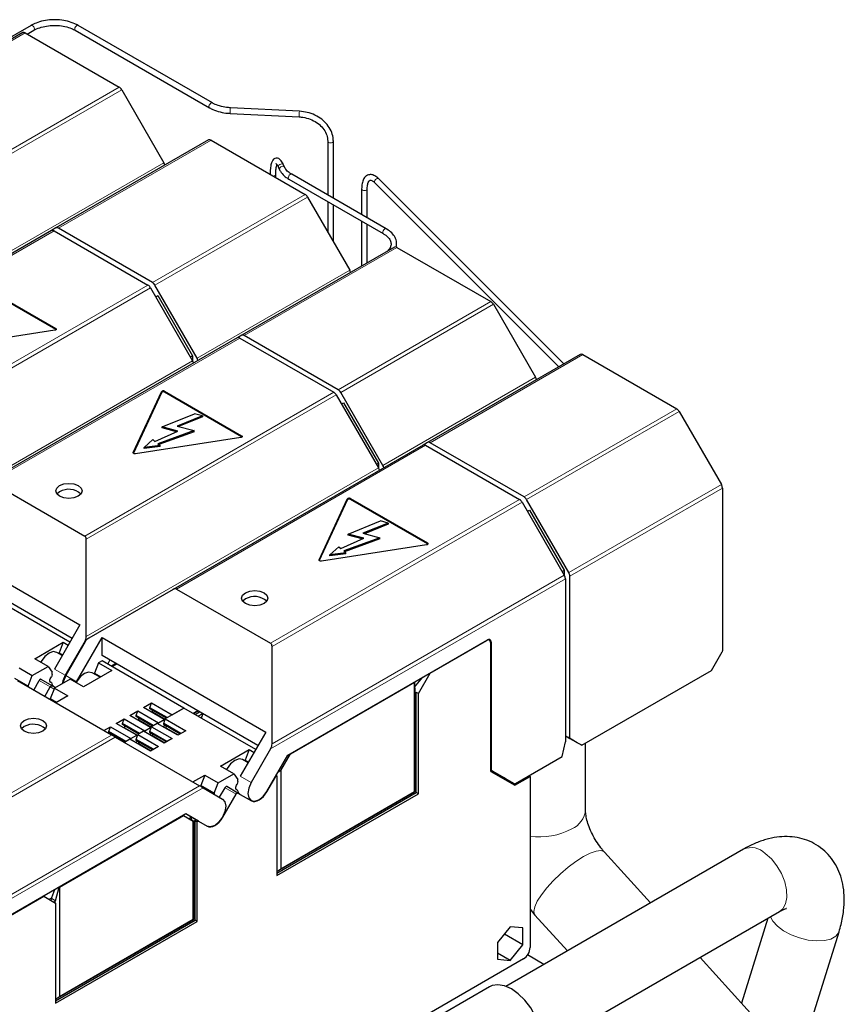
# Model space of a CAD drawing. Header units: millimetres. Extents: x 5 to 418, y 2 to 292.
# Tile 25 of 38: x 278 to 299, y 111 to 137. Entities that reach past the tile are written whole.
import ezdxf

# ---------------------------------------------------------------- set-up
doc = ezdxf.new("R2010")
doc.units = ezdxf.units.MM

msp = doc.modelspace()

# ---------------------------------------------------------------- linework, layer by layer
at = {"color": 7, "linetype": 'Continuous', "lineweight": 25}
for p, q in [((278.4741, 136.3801), (277.1245, 135.6009)), ((278.3789, 136.1588), (278.5461, 136.2553)), ((278.4814, 136.3828), (278.4741, 136.3801)), ((279.6055, 136.2553), (283.0391, 134.2732)), ((283.111, 134.3979), (279.6775, 136.3801)), ((278.2623, 136.1955), (274.3591, 133.9423)), ((278.3263, 136.1892), (280.729, 134.8022)), ((280.793, 134.7346), (281.8714, 132.8668)), ((285.3393, 134.1848), (283.5746, 134.274)), ((283.5674, 134.1301), (285.332, 134.041)), ((283.014, 133.4524), (279.1108, 131.1991)), ((283.078, 133.4461), (285.4808, 132.059)), ((286.0606, 133.4194), (286.0606, 132.0421)), ((286.2046, 131.9589), (286.2046, 133.4194)), ((284.8035, 132.7472), (284.8309, 132.6883)), ((284.9615, 132.7489), (284.9342, 132.8078)), ((284.9615, 132.7489), (284.9564, 132.7573)), ((284.7338, 132.4902), (284.7338, 132.5704)), ((287.5538, 131.18), (285.1393, 132.5739)), ((285.0673, 132.4492), (287.4818, 131.0553)), ((287.2694, 132.3518), (291.9711, 127.6507)), ((287.2694, 132.3518), (287.2703, 132.351)), ((292.1002, 127.7252), (287.3713, 132.4536)), ((285.5448, 131.9915), (286.6231, 130.1237)), ((286.9283, 132.2001), (286.9283, 131.5411)), ((287.0723, 131.458), (287.0723, 132.2001)), ((287.0723, 132.1991), (287.0723, 132.2001)), ((286.0606, 131.8758), (286.0606, 131.098)), ((286.2046, 130.8486), (286.2046, 131.7927)), ((286.9283, 131.3748), (286.9283, 130.2258)), ((287.0723, 130.309), (287.0723, 131.2917)), ((278.9977, 131.1338), (272.6032, 127.4424)), ((279.1108, 131.1991), (278.9988, 131.1344)), ((279.0617, 131.1275), (281.4644, 129.7404)), ((281.5775, 129.8057), (279.1748, 131.1928)), ((287.7658, 130.7093), (283.8626, 128.456)), ((287.8298, 130.703), (290.2325, 129.3159)), ((277.1374, 129.766), (279.106, 128.6296)), ((279.106, 128.6034), (277.1374, 129.7399)), ((282.7199, 127.8704), (281.6415, 129.7382)), ((281.5284, 129.6729), (282.6067, 127.8051)), ((281.6619, 129.4416), (281.715, 129.4723)), ((281.715, 129.4723), (282.605, 127.9309)), ((290.2965, 129.2483), (291.3749, 127.3806)), ((279.0845, 128.5832), (276.3953, 128.1672)), ((283.8626, 128.456), (283.7505, 128.3913)), ((286.3293, 127.0626), (283.9266, 128.4497)), ((283.7494, 128.3907), (277.3549, 124.6992)), ((283.8134, 128.3844), (286.2162, 126.9973)), ((282.5518, 127.9002), (282.605, 127.9309)), ((282.605, 127.9309), (282.605, 127.8082)), ((292.5176, 127.9662), (288.6143, 125.7129)), ((292.5816, 127.9598), (294.9843, 126.5728)), ((281.0883, 125.458), (281.8088, 127.0104)), ((281.8088, 126.9843), (281.0915, 125.4388)), ((281.8891, 127.0229), (283.8577, 125.8864)), ((283.8577, 125.8603), (281.8891, 126.9967)), ((286.2802, 126.9297), (287.3585, 125.062)), ((287.4716, 125.1273), (286.3933, 126.995)), ((286.4136, 126.6985), (286.4668, 126.7292)), ((286.4668, 126.7292), (287.3567, 125.1877)), ((281.8275, 126.1139), (282.6571, 126.4493)), ((282.8581, 126.3952), (282.6571, 126.4493)), ((295.0483, 126.5052), (296.1266, 124.6374)), ((282.8581, 126.3952), (282.21, 126.1333)), ((282.8581, 126.3691), (282.2488, 126.1228)), ((282.8581, 126.3952), (282.8581, 126.3691)), ((281.6441, 125.7418), (282.2294, 126.0058)), ((282.6455, 126.016), (281.7176, 125.6813)), ((282.6455, 125.9899), (281.7396, 125.6631)), ((282.2294, 126.0058), (281.8275, 126.1139)), ((281.8275, 126.0878), (281.8275, 126.1139)), ((282.1931, 125.9894), (281.8275, 126.0878)), ((282.21, 126.1333), (282.6455, 126.016)), ((282.6455, 125.9899), (282.6455, 126.016)), ((283.8362, 125.8401), (281.1471, 125.4241)), ((281.3663, 125.5844), (281.5896, 125.7868)), ((281.5896, 125.7868), (281.6441, 125.7418)), ((281.7176, 125.6813), (281.7721, 125.6363)), ((288.6143, 125.7129), (288.5023, 125.6482)), ((291.081, 124.3195), (288.6783, 125.7065)), ((281.7721, 125.6363), (281.3663, 125.5844)), ((281.7721, 125.6102), (281.3663, 125.5583)), ((281.3663, 125.5583), (281.3663, 125.5844)), ((281.7721, 125.6102), (281.7721, 125.6363)), ((288.5012, 125.6476), (282.1067, 121.9561)), ((288.5652, 125.6412), (290.9679, 124.2542)), ((287.3036, 125.1571), (287.3567, 125.1877)), ((287.3567, 125.1877), (287.3567, 125.065)), ((277.4454, 124.7082), (279.8482, 123.3211)), ((279.2052, 124.4546), (279.1354, 124.3958)), ((296.1531, 124.5482), (296.1531, 120.3825)), ((285.84, 122.7149), (286.5606, 124.2673)), ((286.5606, 124.2412), (285.8432, 122.6956)), ((286.6409, 124.2797), (288.6095, 123.1433)), ((288.6095, 123.1172), (286.6409, 124.2536)), ((291.0319, 124.1866), (292.1103, 122.3188)), ((292.2234, 122.3842), (291.145, 124.2519)), ((291.1654, 123.9554), (291.2185, 123.9861)), ((291.2185, 123.9861), (292.1085, 122.4446)), ((286.5793, 123.3708), (287.4089, 123.7062)), ((287.6098, 123.6521), (286.9618, 123.3901)), ((287.6098, 123.6521), (287.4089, 123.7062)), ((287.6098, 123.6521), (287.6098, 123.6259)), ((275.5396, 123.4663), (279.7256, 121.0497)), ((287.6098, 123.6259), (287.0006, 123.3797)), ((279.8857, 120.748), (279.8857, 123.2383)), ((286.3959, 122.9987), (286.9811, 123.2626)), ((287.3973, 123.2729), (286.4693, 122.9381)), ((287.3973, 123.2468), (286.4914, 122.92)), ((286.9811, 123.2626), (286.5793, 123.3708)), ((286.5793, 123.3447), (286.5793, 123.3708)), ((286.9448, 123.2463), (286.5793, 123.3447)), ((286.9618, 123.3901), (287.3973, 123.2729)), ((287.3973, 123.2468), (287.3973, 123.2729)), ((279.5256, 120.7033), (275.5396, 123.0044)), ((288.588, 123.0969), (285.8988, 122.681)), ((286.118, 122.8413), (286.3414, 123.0436)), ((286.5238, 122.8932), (286.118, 122.8413)), ((286.3414, 123.0436), (286.3959, 122.9987)), ((286.4693, 122.9381), (286.5238, 122.8932)), ((286.5238, 122.8671), (286.5238, 122.8932)), ((286.5238, 122.8671), (286.118, 122.8151)), ((286.118, 122.8151), (286.118, 122.8413)), ((292.0554, 122.4139), (292.1085, 122.4446)), ((292.1085, 122.4446), (292.1085, 122.3219)), ((292.1368, 122.2296), (292.1368, 118.0616)), ((292.2499, 118.1454), (292.2499, 122.2949)), ((282.1067, 121.9561), (279.95, 120.7109)), ((282.1972, 121.9651), (284.5999, 120.578)), ((279.469, 120.6053), (277.6326, 121.6654)), ((283.957, 121.7114), (283.8872, 121.6527)), ((279.7256, 121.0497), (279.0731, 119.9195)), ((279.6388, 119.5929), (280.2913, 120.7231)), ((280.2913, 120.7231), (284.4774, 118.3066)), ((280.2913, 120.2612), (280.2913, 120.7231)), ((285.0414, 117.7196), (290.1456, 120.6662)), ((288.6841, 119.816), (290.1286, 120.6498)), ((290.1926, 120.6562), (290.1619, 120.6739)), ((278.5689, 120.1813), (279.2984, 120.6024)), ((279.2984, 120.6024), (279.1939, 120.333)), ((279.2984, 120.6024), (279.4251, 120.5292)), ((279.8482, 120.6218), (279.3503, 119.7594)), ((279.8595, 120.6153), (279.3616, 119.7529)), ((284.6374, 118.0049), (284.6374, 120.4951)), ((290.2191, 120.5976), (290.2191, 117.3323)), ((290.2361, 120.6139), (290.2361, 117.3487)), ((278.9084, 119.9854), (278.5689, 120.1813)), ((279.2731, 120.2658), (279.1337, 120.3463)), ((279.1939, 120.3116), (279.1939, 120.333)), ((279.1939, 120.333), (279.2824, 120.282)), ((280.2913, 120.1306), (280.2035, 120.0799)), ((284.2774, 117.9601), (280.2913, 120.2612)), ((282.3844, 118.9223), (280.2913, 120.1306)), ((280.4348, 120.0478), (280.4913, 120.1458)), ((295.8703, 119.8817), (296.1465, 120.3602)), ((278.167, 119.9493), (278.5064, 119.7533)), ((278.5064, 119.7533), (278.9084, 119.9854)), ((278.9084, 119.9854), (279.0129, 119.8367)), ((280.5429, 119.884), (279.8135, 119.4629)), ((280.2035, 120.0799), (280.099, 119.8105)), ((280.2035, 120.0799), (280.5429, 119.884)), ((280.6421, 120.0587), (280.529, 119.9934)), ((280.6647, 120.0457), (280.5516, 119.9803)), ((292.5562, 117.9685), (295.8703, 119.8817)), ((278.4019, 119.484), (278.0625, 119.6799)), ((280.535, 118.2314), (278.1323, 119.6185)), ((278.4019, 119.484), (278.5064, 119.7533)), ((278.5419, 119.382), (278.6834, 119.6272)), ((279.0142, 119.4916), (278.7314, 119.6549)), ((279.0129, 119.7818), (279.0129, 119.8367)), ((279.474, 119.6588), (279.0721, 119.4268)), ((279.8135, 119.4629), (279.474, 119.6588)), ((280.2387, 119.7084), (280.0388, 119.8238)), ((280.099, 119.8105), (280.2573, 119.7191)), ((280.099, 119.7891), (280.099, 119.8105)), ((288.2838, 119.4519), (288.4931, 119.7122)), ((288.3806, 119.2902), (288.6841, 119.816)), ((288.6785, 119.8192), (288.6841, 119.816)), ((278.4019, 119.484), (278.4019, 119.4628)), ((278.8247, 119.2187), (278.9662, 119.4639)), ((278.9972, 119.5728), (278.9619, 119.5931)), ((279.0721, 119.4268), (278.9676, 119.1574)), ((279.0993, 119.4425), (279.0142, 119.4916)), ((279.0721, 119.4268), (279.4115, 119.2308)), ((285.109, 117.7521), (288.2793, 119.5822)), ((288.2799, 119.5864), (288.2775, 119.5877)), ((288.2793, 119.5822), (288.2799, 119.5864)), ((288.2793, 116.7859), (288.2793, 119.5822)), ((288.2799, 119.5864), (288.2883, 119.2979)), ((279.126, 119.066), (278.9676, 119.1574)), ((278.9676, 119.1362), (278.9676, 119.1574)), ((279.4115, 119.2308), (279.1076, 119.0554)), ((288.2901, 116.7796), (288.2901, 119.2915)), ((288.3174, 119.3114), (288.324, 119.3229)), ((288.324, 116.76), (288.324, 119.3229)), ((288.3806, 119.2902), (288.324, 119.3229)), ((288.3806, 116.7273), (288.3806, 119.2902)), ((281.352, 118.9338), (281.5556, 119.0513)), ((281.8781, 118.6301), (281.352, 118.9338)), ((281.516, 118.9305), (281.5556, 119.0513)), ((281.9572, 118.6757), (281.516, 118.9305)), ((281.516, 118.9043), (281.516, 118.9305)), ((281.9346, 118.6627), (281.516, 118.9043)), ((281.5783, 118.8684), (281.516, 118.9043)), ((281.5556, 119.0513), (282.0817, 118.7476)), ((281.9346, 118.6627), (281.5783, 118.8684)), ((281.5783, 118.8227), (281.5783, 118.8684)), ((282.3844, 118.9223), (281.9063, 118.6463)), ((282.0817, 118.7476), (282.3844, 118.9223)), ((284.2208, 117.8622), (282.3844, 118.9223)), ((280.6506, 118.5288), (280.8541, 118.6463)), ((280.8146, 118.5255), (280.8541, 118.6463)), ((280.8541, 118.6463), (281.3802, 118.3426)), ((281.0013, 118.7313), (281.2049, 118.8488)), ((281.5274, 118.4276), (281.0013, 118.7313)), ((281.1653, 118.728), (281.2049, 118.8488)), ((281.6065, 118.4733), (281.1653, 118.728)), ((281.1653, 118.7019), (281.1653, 118.728)), ((281.5839, 118.4602), (281.1653, 118.7019)), ((281.2275, 118.6659), (281.1653, 118.7019)), ((281.2049, 118.8488), (281.731, 118.5451)), ((281.5839, 118.4602), (281.2275, 118.6659)), ((281.2275, 118.6202), (281.2275, 118.6659)), ((281.731, 118.5451), (281.8781, 118.6301)), ((281.8668, 118.5255), (281.9063, 118.6463)), ((281.8922, 118.6033), (281.8781, 118.6301)), ((281.9063, 118.6463), (282.4324, 118.3426)), ((282.6163, 118.7884), (282.7294, 118.8537)), ((282.7468, 118.8437), (282.6337, 118.7784)), ((282.6676, 118.7588), (282.7808, 118.8241)), ((282.8619, 118.7773), (282.7487, 118.712)), ((282.8657, 118.7751), (282.822, 118.6697)), ((278.3001, 118.4458), (278.2304, 118.387)), ((280.3352, 118.3468), (280.5034, 118.4439)), ((280.4639, 118.3231), (280.5034, 118.4439)), ((280.5034, 118.4439), (281.0295, 118.1402)), ((281.1766, 118.2251), (280.6506, 118.5288)), ((281.2558, 118.2708), (280.8146, 118.5255)), ((280.8146, 118.4994), (280.8146, 118.5255)), ((281.2332, 118.2577), (280.8146, 118.4994)), ((280.8768, 118.4635), (280.8146, 118.4994)), ((281.2332, 118.2577), (280.8768, 118.4635)), ((280.8768, 118.4177), (280.8768, 118.4635)), ((281.3802, 118.3426), (281.5274, 118.4276)), ((281.516, 118.3231), (281.5556, 118.4439)), ((281.5415, 118.4008), (281.5274, 118.4276)), ((281.7027, 118.5288), (281.5556, 118.4439)), ((281.5556, 118.4439), (282.0817, 118.1402)), ((282.2288, 118.2251), (281.7027, 118.5288)), ((281.731, 118.5451), (281.722, 118.5177)), ((281.864, 118.4358), (281.8922, 118.4847)), ((282.308, 118.2708), (281.8668, 118.5255)), ((281.8668, 118.4994), (281.8668, 118.5255)), ((282.2853, 118.2577), (281.8668, 118.4994)), ((281.929, 118.4635), (281.8668, 118.4994)), ((282.2853, 118.2577), (281.929, 118.4635)), ((281.929, 118.4177), (281.929, 118.4635)), ((280.9051, 118.0683), (280.4639, 118.3231)), ((280.4639, 118.2969), (280.4639, 118.3231)), ((280.8824, 118.0553), (280.4639, 118.2969)), ((280.5261, 118.261), (280.4639, 118.2969)), ((280.8824, 118.0553), (280.5261, 118.261)), ((280.5261, 118.2366), (280.5261, 118.261)), ((280.6255, 118.1791), (282.7822, 116.9339)), ((281.0013, 118.1239), (280.8612, 118.043)), ((281.5274, 117.8202), (281.0013, 118.1239)), ((281.0295, 118.1402), (281.0205, 118.1128)), ((281.0295, 118.1402), (281.1766, 118.2251)), ((281.1653, 118.1206), (281.2049, 118.2414)), ((281.6065, 117.8659), (281.1653, 118.1206)), ((281.1653, 118.0945), (281.1653, 118.1206)), ((281.1908, 118.1983), (281.1766, 118.2251)), ((281.352, 118.3264), (281.2049, 118.2414)), ((281.2049, 118.2414), (281.731, 117.9377)), ((281.8781, 118.0226), (281.352, 118.3264)), ((281.3802, 118.3426), (281.3713, 118.3152)), ((281.5132, 118.2333), (281.5415, 118.2822)), ((281.9572, 118.0683), (281.516, 118.3231)), ((281.516, 118.2969), (281.516, 118.3231)), ((281.9346, 118.0553), (281.516, 118.2969)), ((281.5783, 118.261), (281.516, 118.2969)), ((281.9346, 118.0553), (281.5783, 118.261)), ((281.5783, 118.2153), (281.5783, 118.261)), ((282.0817, 118.1402), (281.8781, 118.0226)), ((282.4324, 118.3426), (282.2288, 118.2251)), ((284.4774, 118.3066), (283.8248, 117.1763)), ((292.1368, 118.2107), (292.2499, 118.1454)), ((292.1368, 118.2107), (292.1494, 118.2034)), ((292.1741, 118.1892), (292.1494, 118.2034)), ((292.216, 118.165), (292.1741, 118.1892)), ((292.2885, 118.1231), (292.216, 118.165)), ((292.2499, 118.1454), (292.5562, 117.9685)), ((292.443, 118.0339), (292.2885, 118.1231)), ((281.1625, 118.0308), (281.1908, 118.0798)), ((281.5839, 117.8528), (281.1653, 118.0945)), ((281.2275, 118.0585), (281.1653, 118.0945)), ((281.5839, 117.8528), (281.2275, 118.0585)), ((281.2275, 118.0128), (281.2275, 118.0585)), ((281.731, 117.9377), (281.5274, 117.8202)), ((283.3207, 117.4382), (284.0502, 117.8593)), ((284.0502, 117.8593), (283.9456, 117.5899)), ((284.0502, 117.8593), (284.1769, 117.7861)), ((284.5999, 117.8787), (284.102, 117.0163)), ((292.059, 117.6815), (292.1368, 118.0616)), ((292.5562, 117.9685), (292.443, 118.0339)), ((292.6523, 116.3183), (292.6523, 118.024)), ((284.0248, 117.5227), (283.8854, 117.6032)), ((284.502, 116.7853), (285.0414, 117.7196)), ((284.8616, 117.3235), (285.109, 117.7521)), ((285.1034, 117.7554), (285.109, 117.7521)), ((290.8591, 116.9889), (292.059, 117.6815)), ((283.6601, 117.2422), (283.3207, 117.4382)), ((283.9456, 117.5684), (283.9456, 117.5899)), ((283.9456, 117.5899), (284.0341, 117.5388)), ((282.6147, 117.0306), (282.9188, 117.2061)), ((282.9188, 117.2061), (282.8143, 116.9368)), ((282.9188, 117.2061), (283.2582, 117.0102)), ((283.2582, 117.0102), (283.6601, 117.2422)), ((283.6601, 117.2422), (283.7646, 117.0935)), ((284.5077, 116.7821), (284.7303, 117.1677)), ((284.7247, 117.1709), (284.7303, 117.1677)), ((284.7602, 117.1849), (284.7303, 117.1677)), ((284.7396, 117.1968), (284.7602, 117.1849)), ((284.7602, 117.1849), (284.7602, 114.6373)), ((284.8616, 117.3235), (284.7813, 117.2691)), ((284.8616, 117.3235), (284.8616, 114.8129)), ((290.283, 117.3053), (290.2191, 117.3422)), ((290.2357, 117.2957), (290.8413, 116.9459)), ((290.246, 117.3267), (290.8351, 116.9865)), ((290.283, 117.3053), (290.5774, 117.1353)), ((290.5792, 117.1342), (290.5472, 117.1158)), ((290.5774, 117.1353), (290.7162, 117.0551)), ((290.8413, 116.9459), (291.2373, 117.1745)), ((291.209, 117.1909), (291.2373, 117.1745)), ((291.2373, 117.1745), (291.2373, 112.7979)), ((282.8143, 116.9154), (282.8143, 116.9368)), ((283.1537, 116.7408), (282.8143, 116.9368)), ((282.8728, 116.8816), (283.3707, 116.5941)), ((283.1537, 116.7408), (283.2582, 117.0102)), ((283.2935, 116.6387), (283.4352, 116.884)), ((283.766, 116.7485), (283.4832, 116.9117)), ((283.7489, 116.8296), (283.7137, 116.85)), ((283.7646, 117.0386), (283.7646, 117.0935)), ((290.8351, 116.9865), (290.7162, 117.0551)), ((283.1537, 116.7408), (283.1537, 116.7194)), ((283.3763, 116.1289), (283.718, 116.7208)), ((283.766, 116.7485), (284.1077, 116.5511)), ((284.7602, 114.7418), (288.2901, 116.7796)), ((284.7602, 114.7026), (288.324, 116.76)), ((284.7602, 114.6373), (288.3806, 116.7273)), ((284.8616, 114.8129), (288.2793, 116.7859)), ((288.2901, 116.7796), (288.2793, 116.7859)), ((288.3806, 116.7273), (288.324, 116.76)), ((282.4312, 116.2128), (277.3271, 113.2662)), ((279.2047, 114.3436), (282.375, 116.1738)), ((282.375, 116.1738), (282.3693, 116.177)), ((282.375, 116.1738), (282.6224, 116.0309)), ((282.7537, 116.0266), (282.4312, 116.2128)), ((282.5727, 116.1311), (282.4312, 116.2128)), ((282.5108, 116.0954), (282.5727, 116.1311)), ((282.588, 116.0877), (282.5427, 116.1138)), ((282.7537, 116.0266), (282.5727, 116.1311)), ((282.5654, 116.0746), (282.588, 116.0877)), ((282.6224, 113.5202), (282.6224, 116.0309)), ((282.6325, 116.025), (282.6224, 116.0309)), ((282.6333, 113.514), (282.6333, 116.0259)), ((282.6672, 116.042), (282.6446, 116.0289)), ((282.6672, 113.4944), (282.6672, 116.042)), ((282.6672, 116.042), (282.7238, 116.0093)), ((282.7537, 116.0266), (282.7238, 116.0093)), ((282.7238, 113.4617), (282.7238, 116.0093)), ((282.7537, 116.0266), (282.9763, 115.898)), ((296.6946, 115.3126), (290.6159, 111.8035)), ((294.3153, 113.9391), (293.1369, 115.238)), ((284.7602, 114.7441), (284.8616, 114.8129)), ((279.1009, 113.9942), (279.1976, 114.3433)), ((279.1952, 114.3446), (279.1976, 114.3433)), ((279.1976, 114.3433), (279.2047, 114.3436)), ((279.2047, 114.3436), (279.2047, 111.5473)), ((277.3554, 113.276), (278.7998, 114.1099)), ((278.7998, 114.1099), (278.7942, 114.1132)), ((278.7998, 114.1099), (279.1034, 113.9346)), ((279.0033, 114.0505), (279.0039, 114.0777)), ((279.0039, 114.0777), (279.0862, 114.2817)), ((278.9356, 114.0315), (279.0037, 114.0708)), ((279.0807, 113.9751), (279.0807, 113.9477)), ((279.1034, 113.9346), (279.1034, 111.3717)), ((291.2373, 113.7736), (291.3594, 113.6253)), ((291.3594, 113.6253), (292.1886, 112.7114)), ((291.5359, 110.21), (297.6145, 113.7191)), ((279.1034, 111.4762), (282.6333, 113.514)), ((279.1034, 111.437), (282.6672, 113.4944)), ((279.1034, 111.3717), (282.7238, 113.4617)), ((279.2047, 111.5473), (282.6224, 113.5202)), ((282.6333, 113.514), (282.6224, 113.5202)), ((282.7238, 113.4617), (282.6672, 113.4944)), ((290.7282, 113.3258), (290.4058, 112.9247)), ((291.0507, 113.297), (290.7282, 113.3258)), ((297.3155, 113.5465), (296.6426, 111.374)), ((291.0507, 112.8671), (290.5785, 113.1396)), ((291.0507, 112.8671), (291.0507, 113.297)), ((298.0786, 109.7913), (299.1348, 113.2012)), ((290.4058, 112.9247), (290.4058, 112.4948)), ((290.7282, 112.466), (291.0507, 112.8671)), ((290.7282, 112.466), (290.4058, 112.6521)), ((291.5899, 112.3657), (291.1726, 112.6066)), ((291.0676, 112.5039), (286.7066, 109.9864)), ((290.4058, 112.4948), (290.7282, 112.466)), ((298.8991, 108.8869), (295.5803, 112.5448)), ((290.1965, 111.7923), (288.0469, 110.5514)), ((279.1034, 111.4785), (279.2047, 111.5473))]:
    msp.add_line(p, q, dxfattribs=at)
at = {"color": 7, "linetype": 'Continuous', "lineweight": 18}
for p, q in [((278.3263, 136.1892), (274.4231, 133.9359)), ((276.8258, 132.5489), (280.729, 134.8022)), ((276.8898, 132.4813), (280.793, 134.7346)), ((283.078, 133.4461), (279.1748, 131.1928)), ((281.8714, 132.8668), (277.9681, 130.6135)), ((281.5775, 129.8057), (285.4808, 132.059)), ((281.6415, 129.7382), (285.5448, 131.9915)), ((279.0617, 131.1275), (272.6937, 127.4513)), ((287.8298, 130.703), (283.9266, 128.4497)), ((286.6231, 130.1237), (282.7199, 127.8704)), ((275.0964, 126.0643), (281.4644, 129.7404)), ((275.1339, 125.9814), (281.5284, 129.6729)), ((286.3293, 127.0626), (290.2325, 129.3159)), ((286.3933, 126.995), (290.2965, 129.2483)), ((279.106, 128.6296), (279.106, 128.6034)), ((283.8134, 128.3844), (277.4454, 124.7082)), ((292.5816, 127.9598), (288.6783, 125.7065)), ((282.6067, 127.8051), (275.1339, 123.4911)), ((291.3749, 127.3806), (287.4716, 125.1273)), ((279.8482, 123.3211), (286.2162, 126.9973)), ((279.8857, 123.2383), (286.2802, 126.9297)), ((281.8088, 126.9843), (281.8088, 127.0104)), ((281.8891, 126.9967), (281.8891, 127.0229)), ((291.081, 124.3195), (294.9843, 126.5728)), ((291.145, 124.2519), (295.0483, 126.5052)), ((283.8577, 125.8864), (283.8577, 125.8603)), ((281.0883, 125.4437), (281.0883, 125.458)), ((288.5652, 125.6412), (282.1972, 121.9651)), ((287.3585, 125.062), (279.8857, 120.748)), ((296.1266, 124.6374), (292.2234, 122.3842)), ((296.1531, 124.5482), (292.2499, 122.2949)), ((284.5999, 120.578), (290.9679, 124.2542)), ((284.6374, 120.4951), (291.0319, 124.1866)), ((286.5606, 124.2412), (286.5606, 124.2673)), ((286.6409, 124.2536), (286.6409, 124.2797)), ((288.6095, 123.1433), (288.6095, 123.1172)), ((285.84, 122.7006), (285.84, 122.7149)), ((292.1368, 122.2296), (284.5999, 117.8787)), ((292.1103, 122.3188), (284.6374, 118.0049)), ((279.8724, 120.6358), (279.8482, 120.6218)), ((290.1286, 120.6498), (290.1229, 120.6531)), ((290.2361, 120.6139), (290.2151, 120.626)), ((279.3503, 119.7594), (279.0731, 119.9195)), ((278.6834, 119.6272), (278.9662, 119.4639)), ((279.3616, 119.7529), (279.6388, 119.5929)), ((278.9662, 119.4639), (279.0645, 119.4072)), ((288.3174, 119.3114), (288.2874, 119.3287)), ((281.552, 118.4329), (281.2275, 118.6202)), ((281.9027, 118.6354), (281.5783, 118.8227)), ((281.2013, 118.2304), (280.8768, 118.4177)), ((282.2457, 118.2349), (281.929, 118.4177)), ((274.1671, 114.5552), (280.535, 118.2314)), ((274.2311, 114.4877), (280.6255, 118.1791)), ((281.895, 118.0324), (281.5783, 118.2153)), ((281.5443, 117.8299), (281.2275, 118.0128)), ((290.2361, 117.3487), (290.2191, 117.3585)), ((284.102, 117.0163), (283.8248, 117.1763)), ((290.2191, 117.3422), (290.246, 117.3267)), ((282.7822, 116.9339), (275.3094, 112.6199)), ((275.3359, 112.5307), (282.8728, 116.8816)), ((283.4352, 116.884), (283.718, 116.7208)), ((284.5077, 116.7821), (284.502, 116.7853)), ((283.3763, 116.1289), (283.3707, 116.1322)), ((282.6446, 116.0289), (282.5654, 116.0746)), ((279.1009, 113.9942), (279.0033, 114.0505))]:
    msp.add_line(p, q, dxfattribs=at)
at = {"color": 7, "linetype": 'Continuous', "lineweight": 18, "flags": 128}
for points in [[(278.5461, 136.2553), (278.5491, 136.2574), (278.5587, 136.272), (278.5609, 136.2935), (278.5553, 136.3188), (278.5429, 136.3438), (278.5255, 136.3649), (278.5057, 136.3788), (278.4866, 136.3834), (278.4814, 136.3828)], [(279.6055, 136.2553), (279.6025, 136.2574), (279.593, 136.272), (279.5908, 136.2935), (279.5964, 136.3188), (279.6088, 136.3438), (279.6262, 136.3649), (279.6459, 136.3788), (279.665, 136.3834), (279.6775, 136.3801)], [(283.039, 134.2732), (283.0361, 134.2753), (283.0265, 134.2898), (283.0243, 134.3114), (283.0299, 134.3366), (283.0423, 134.3617), (283.0597, 134.3828), (283.0795, 134.3967), (283.0986, 134.4013), (283.1109, 134.398)], [(286.0606, 133.4188), (286.0661, 133.4035), (286.0817, 133.39), (286.105, 133.381), (286.1326, 133.3779), (286.1601, 133.381), (286.1835, 133.39), (286.1991, 133.4035), (286.2046, 133.4194), (286.2046, 133.4195)], [(284.9342, 132.8078), (284.9291, 132.8162), (284.9112, 132.8307), (284.8869, 132.8371), (284.8598, 132.8344), (284.8341, 132.823), (284.8137, 132.8048), (284.8017, 132.7823), (284.7999, 132.7592), (284.8035, 132.7472)], [(284.9564, 132.7573), (284.9385, 132.7718), (284.9142, 132.7782), (284.8871, 132.7755), (284.8614, 132.7641), (284.841, 132.7459), (284.829, 132.7234), (284.8272, 132.7003), (284.8309, 132.6883)], [(284.6668, 132.5289), (284.6894, 132.532), (284.7127, 132.541), (284.7283, 132.5545), (284.7338, 132.5697)], [(285.1393, 132.5739), (285.1342, 132.5761), (285.1164, 132.576), (285.0966, 132.566), (285.0778, 132.5478), (285.0629, 132.524), (285.0541, 132.4984), (285.0528, 132.4748), (285.0592, 132.4567), (285.0673, 132.4492)], [(287.3713, 132.4536), (287.3698, 132.455), (287.3515, 132.464), (287.3285, 132.4637), (287.3042, 132.4541), (287.2824, 132.4367), (287.2663, 132.4141), (287.2585, 132.3898), (287.2601, 132.3674), (287.2694, 132.3518)], [(286.9283, 132.2001), (286.9338, 132.1842), (286.9494, 132.1707), (286.9728, 132.1617), (287.0003, 132.1585), (287.0279, 132.1617), (287.0513, 132.1707), (287.0669, 132.1842), (287.0723, 132.1991)], [(287.5538, 131.18), (287.5488, 131.1822), (287.531, 131.1821), (287.5112, 131.1721), (287.4924, 131.1539), (287.4774, 131.1301), (287.4687, 131.1045), (287.4674, 131.0809), (287.4737, 131.0628), (287.4819, 131.0553)], [(291.3594, 113.6253), (291.3488, 113.6394), (291.3299, 113.7215), (291.354, 113.8368), (291.4199, 113.9799), (291.5245, 114.1441), (291.6629, 114.3218), (291.8287, 114.5046), (292.0142, 114.684), (292.2105, 114.8516), (292.4086, 114.9996), (292.5993, 115.121)], [(292.5993, 115.121), (292.7735, 115.2102), (292.9231, 115.263), (293.0412, 115.2769), (293.1222, 115.2513), (293.1369, 115.238)], [(297.6145, 113.7191), (297.6971, 113.7882), (297.7693, 113.9153), (297.8029, 114.0802), (297.7958, 114.2724), (297.7483, 114.48), (297.6636, 114.6898), (297.5468, 114.8886), (297.4055, 115.0641), (297.2483, 115.2051)], [(297.3834, 113.5857), (297.4442, 113.4707), (297.5598, 113.3443), (297.7191, 113.226), (297.9121, 113.1232), (298.1267, 113.0424), (298.3495, 112.9887), (298.5663, 112.9655), (298.7637, 112.9742), (298.9292, 113.0142), (299.0524, 113.0832), (299.1255, 113.1766), (299.1348, 113.2012)]]:
    msp.add_lwpolyline(points, dxfattribs=at)
at = {"color": 7, "linetype": 'Continuous', "lineweight": 25, "flags": 128}
for points in [[(279.106, 128.6296), (279.1136, 128.6238), (279.1184, 128.6171), (279.12, 128.61), (279.1184, 128.6028), (279.1136, 128.5961), (279.106, 128.5904), (279.096, 128.586), (279.0845, 128.5832)], [(279.1144, 128.5969), (279.1136, 128.5977), (279.106, 128.6034)], [(283.8577, 125.8864), (283.8654, 125.8807), (283.8702, 125.874), (283.8718, 125.8668), (283.8702, 125.8597), (283.8654, 125.853), (283.8577, 125.8472), (283.8478, 125.8428), (283.8362, 125.8401)], [(283.8661, 125.8538), (283.8654, 125.8546), (283.8577, 125.8603)], [(281.1471, 125.4241), (281.1347, 125.4232), (281.1222, 125.4241), (281.1107, 125.4269), (281.1007, 125.4313), (281.0931, 125.437), (281.0883, 125.4437), (281.0867, 125.4509), (281.0883, 125.458)], [(279.2052, 124.6113), (279.3142, 124.6534), (279.4428, 124.6681), (279.5714, 124.6534), (279.6804, 124.6113), (279.7532, 124.5484), (279.7788, 124.4742), (279.7532, 124.3999), (279.6804, 124.337), (279.5714, 124.295), (279.4428, 124.2802), (279.3142, 124.295), (279.2052, 124.337), (279.1324, 124.3999), (279.1068, 124.4742), (279.1324, 124.5484), (279.2052, 124.6113)], [(288.6095, 123.1433), (288.6171, 123.1376), (288.6219, 123.1309), (288.6235, 123.1237), (288.6219, 123.1165), (288.6171, 123.1098), (288.6095, 123.1041), (288.5995, 123.0997), (288.588, 123.0969)], [(288.6179, 123.1106), (288.6171, 123.1114), (288.6095, 123.1172)], [(285.8988, 122.681), (285.8864, 122.68), (285.874, 122.681), (285.8624, 122.6837), (285.8525, 122.6881), (285.8448, 122.6939), (285.84, 122.7006), (285.8384, 122.7077), (285.84, 122.7149)], [(283.957, 121.8682), (284.066, 121.9102), (284.1945, 121.925), (284.3231, 121.9102), (284.4321, 121.8682), (284.505, 121.8053), (284.5305, 121.731), (284.505, 121.6568), (284.4321, 121.5939), (284.3231, 121.5518), (284.1945, 121.5371), (284.066, 121.5518), (283.957, 121.5939), (283.8841, 121.6568), (283.8585, 121.731), (283.8841, 121.8053), (283.957, 121.8682)], [(279.1337, 120.3463), (279.0419, 120.3641), (278.9337, 120.3265), (278.8254, 120.2392), (278.7337, 120.1154), (278.7214, 120.0933)], [(278.7314, 119.6549), (278.7263, 119.6568), (278.7204, 119.657), (278.714, 119.6556), (278.7074, 119.6525), (278.7008, 119.6479), (278.6944, 119.642), (278.6885, 119.635), (278.6834, 119.6272)], [(278.9972, 119.5728), (278.9805, 119.5751), (278.9674, 119.5845), (278.9591, 119.6003), (278.9563, 119.6211), (278.9591, 119.6452), (278.9674, 119.6705), (278.9805, 119.695), (278.9972, 119.7166)], [(279.3503, 119.7594), (279.289, 119.6181), (279.2721, 119.5422)], [(279.3616, 119.7529), (279.3003, 119.6116), (279.2857, 119.5501)], [(280.0388, 119.8238), (279.947, 119.8416), (279.8388, 119.804), (279.7305, 119.7167), (279.6388, 119.5929)], [(278.9662, 119.4639), (278.9714, 119.4717), (278.9773, 119.4787), (278.9836, 119.4846), (278.9902, 119.4892), (278.9969, 119.4923), (279.0032, 119.4937), (279.0091, 119.4935), (279.0142, 119.4916)], [(279.0142, 119.4916), (279.0091, 119.4935), (279.0032, 119.4937), (278.9969, 119.4923), (278.9902, 119.4892), (278.9836, 119.4846), (278.9773, 119.4787), (278.9714, 119.4717), (278.9662, 119.4639)], [(278.3001, 118.6026), (278.4091, 118.6446), (278.5377, 118.6594), (278.6663, 118.6446), (278.7753, 118.6026), (278.8481, 118.5396), (278.8737, 118.4654), (278.8481, 118.3912), (278.7753, 118.3283), (278.6663, 118.2862), (278.5377, 118.2714), (278.4091, 118.2862), (278.3001, 118.3283), (278.2273, 118.3912), (278.2017, 118.4654), (278.2273, 118.5396), (278.3001, 118.6026)], [(282.8375, 118.6607), (282.8462, 118.7111), (282.8655, 118.7752)], [(283.8854, 117.6032), (283.7937, 117.621), (283.6854, 117.5834), (283.5772, 117.496), (283.4854, 117.3723), (283.4732, 117.3501)], [(283.4832, 116.9117), (283.478, 116.9136), (283.4721, 116.9139), (283.4658, 116.9124), (283.4592, 116.9094), (283.4525, 116.9048), (283.4462, 116.8989), (283.4403, 116.8919), (283.4352, 116.884)], [(283.7489, 116.8296), (283.7322, 116.8319), (283.7192, 116.8414), (283.7109, 116.8572), (283.7081, 116.878), (283.7109, 116.9021), (283.7192, 116.9274), (283.7322, 116.9519), (283.7489, 116.9735)], [(284.102, 117.0163), (284.0407, 116.875), (284.0192, 116.7375), (284.0407, 116.625), (284.102, 116.5544), (284.1938, 116.5366), (284.302, 116.5742), (284.4103, 116.6616), (284.502, 116.7853)], [(283.3707, 116.5941), (283.432, 116.5235), (283.4535, 116.411), (283.432, 116.2736), (283.3707, 116.1322), (283.2789, 116.0084), (283.1707, 115.9211), (283.0624, 115.8835), (282.9707, 115.9013)], [(283.718, 116.7208), (283.7231, 116.7286), (283.729, 116.7356), (283.7354, 116.7415), (283.742, 116.7461), (283.7486, 116.7492), (283.755, 116.7506), (283.7609, 116.7504), (283.766, 116.7485)], [(284.1077, 116.5511), (284.1505, 116.5353), (284.1994, 116.5333), (284.2525, 116.5454), (284.3077, 116.5709), (284.3629, 116.6091), (284.4159, 116.6583), (284.4648, 116.7167), (284.5077, 116.7821)], [(282.9763, 115.898), (283.0192, 115.8821), (283.0681, 115.8802), (283.1211, 115.8922), (283.1763, 115.9178), (283.2315, 115.9559), (283.2846, 116.0052), (283.3335, 116.0636), (283.3763, 116.1289)], [(291.5485, 110.3652), (291.5286, 110.5801), (291.47, 110.8072), (291.3757, 111.0351), (291.2503, 111.2523), (291.1001, 111.4479), (290.9327, 111.6122), (290.7565, 111.7369), (290.5803, 111.8157), (290.4129, 111.8447), (290.2627, 111.8224), (290.1965, 111.7923)]]:
    msp.add_lwpolyline(points, dxfattribs=at)
at = {"color": 7, "linetype": 'Continuous', "lineweight": 25}
for centre, radius, start, end in [((278.2888, 136.1369), 0.0644, 54.38183, 114.31395), ((280.6313, 134.6455), 0.1847, 28.85561, 58.04533), ((283.0405, 133.3937), 0.0644, 54.38183, 114.31395), ((281.6966, 132.7643), 0.2026, 11.96427, 30.39985), ((285.383, 131.9023), 0.1847, 28.85561, 58.04533), ((279.1373, 131.1405), 0.0644, 54.38183, 114.31395), ((279.0242, 131.0752), 0.0644, 54.38183, 114.31395), ((287.7923, 130.6506), 0.0644, 54.38183, 114.31395), ((286.4483, 130.0212), 0.2026, 11.96427, 30.39985), ((281.3667, 129.5837), 0.1847, 28.85561, 58.04533), ((281.4798, 129.6491), 0.1847, 28.85561, 58.04533), ((290.1348, 129.1592), 0.1847, 28.85561, 58.04533), ((283.8891, 128.3973), 0.0644, 54.38183, 114.31395), ((283.7759, 128.332), 0.0644, 54.38183, 114.31395), ((292.5441, 127.9075), 0.0644, 54.38183, 114.31395), ((282.432, 127.7026), 0.2026, 11.96427, 30.39985), ((282.5451, 127.7679), 0.2026, 11.96427, 30.39985), ((291.2001, 127.278), 0.2026, 11.96427, 30.39985), ((281.8564, 126.9688), 0.0632, 58.81307, 138.77301), ((281.8564, 126.9426), 0.0632, 58.81307, 138.77301), ((286.1184, 126.8406), 0.1847, 28.85561, 58.04533), ((286.2316, 126.9059), 0.1847, 28.85561, 58.04533), ((294.8865, 126.4161), 0.1847, 28.85561, 58.04533), ((288.6408, 125.6542), 0.0644, 54.38183, 114.31395), ((288.5277, 125.5889), 0.0644, 54.38183, 114.31395), ((287.1837, 124.9594), 0.2026, 11.96427, 30.39985), ((287.2969, 125.0247), 0.2026, 11.96427, 30.39985), ((279.4371, 124.049), 0.4672, 47.9319, 119.75737), ((295.9686, 124.5419), 0.1847, 1.9565, 31.14373), ((286.6082, 124.2256), 0.0632, 58.81307, 138.77301), ((286.6082, 124.1995), 0.0632, 58.81307, 138.77301), ((290.8702, 124.0975), 0.1847, 28.85561, 58.04533), ((290.9833, 124.1628), 0.1847, 28.85561, 58.04533), ((291.9522, 122.2233), 0.1847, 1.9565, 31.14373), ((292.0653, 122.2886), 0.1847, 1.9565, 31.14373), ((284.1888, 121.3058), 0.4672, 47.9319, 119.75737), ((290.1639, 120.6065), 0.0559, 350.78596, 129.20329), ((290.1809, 120.6228), 0.0559, 350.78596, 129.20329), ((296.107, 120.384), 0.0462, 328.85627, 358.0435), ((279.542, 119.6199), 0.5533, 162.99053, 169.93284), ((279.1645, 119.6004), 0.1696, 189.37606, 237.37528), ((288.2864, 119.3252), 0.0339, 276.23728, 335.97039), ((281.1753, 118.6213), 0.0522, 339.11681, 358.81851), ((281.526, 118.8237), 0.0522, 339.11681, 358.81851), ((278.532, 118.0402), 0.4672, 47.9319, 119.75737), ((280.8246, 118.4188), 0.0522, 339.11681, 358.81851), ((281.8767, 118.4188), 0.0522, 339.11681, 358.81851), ((281.526, 118.2163), 0.0522, 339.11681, 358.81851), ((281.1753, 118.0139), 0.0522, 339.11681, 358.81851), ((290.2591, 117.3284), 0.0402, 174.37962, 234.30196), ((290.2601, 117.3463), 0.0241, 174.37962, 234.30196), ((284.2937, 116.8768), 0.5533, 162.99053, 169.93284), ((290.8451, 117.0085), 0.0241, 245.68605, 305.61817), ((283.9163, 116.8573), 0.1696, 189.37606, 237.37528), ((282.5549, 116.0912), 0.0196, 267.64224, 302.34928), ((282.6341, 116.0455), 0.0196, 267.64224, 302.34928), ((278.9802, 114.0327), 0.0244, 257.31461, 330.8569), ((279.0595, 113.9868), 0.0243, 256.41987, 331.01373), ((290.8689, 112.8146), 0.3688, 302.60548, 357.39452)]:
    msp.add_arc(centre, radius, start, end, dxfattribs=at)
at = {"color": 7, "linetype": 'Continuous', "lineweight": 18}
for centre, radius, start, end in [((283.919, 134.1845), 0.3558, 165.43255, 188.78479), ((285.6836, 134.0953), 0.3558, 165.43255, 188.78479), ((292.0613, 116.3714), 0.5934, 293.81015, 354.86971), ((291.462, 117.4362), 1.8134, 262.88254, 297.55329), ((296.8902, 114.8406), 0.5109, 45.50622, 112.51591)]:
    msp.add_arc(centre, radius, start, end, dxfattribs=at)
at = {"color": 7, "linetype": 'Continuous', "lineweight": 25}
for centre, major_axis, ratio, start_param, end_param in [((279.7577, 123.1644), (0.0905, 0.1568), 0.5773346, 5.4978278, 6.2832259), ((282.1067, 121.8083), (0.0905, 0.1568), 0.5773346, 0.0000406, 0.7854388), ((279.7577, 120.6741), (0.0905, 0.1568), 0.5773346, 4.7124296, 5.4978278), ((279.95, 120.5631), (0.0905, 0.1568), 0.5773346, 0.7854388, 1.570837), ((284.5094, 120.4212), (0.0905, 0.1568), 0.5773346, 5.4978278, 6.2832259), ((288.2919, 119.3261), (0.0025, 0.0355), 0.0751446, 2.4940065, 3.3666711), ((280.6255, 118.1791), (0.128, -0.0739), 0.0000704, 1.570837, 2.3562351), ((284.5094, 117.931), (0.0905, 0.1568), 0.5773346, 4.7124296, 5.4978278), ((282.7822, 116.9339), (0.128, -0.0739), 0.0000704, 0.7854388, 1.570837), ((282.5749, 116.0953), (0.0416, 0.0035), 0.6252699, 3.8750452, 4.1368446), ((282.6351, 116.0605), (0.0025, 0.0355), 0.0751446, 3.1048717, 3.3666711), ((278.9997, 114.0314), (0.0025, 0.0355), 0.0751446, 4.4138686, 5.2865333), ((279.0599, 113.9966), (0.0416, 0.0035), 0.6252699, 5.1840421, 6.0567067)]:
    msp.add_ellipse(centre, major_axis=major_axis, ratio=ratio, start_param=start_param, end_param=end_param, dxfattribs=at)
for points, knots in [([(279.6775, 136.3801), (279.6495, 136.395), (279.5687, 136.4381), (279.4114, 136.49), (279.2075, 136.5242), (278.9954, 136.5279), (278.7886, 136.5009), (278.6107, 136.4504), (278.5155, 136.4014), (278.4741, 136.3801)], [0, 0, 0, 0, 0.084111, 0.2429716, 0.4015972, 0.5599643, 0.7184667, 0.8774603, 1, 1, 1, 1]), ([(278.5461, 136.2553), (278.5695, 136.2678), (278.6381, 136.3044), (278.7776, 136.3505), (278.9627, 136.3809), (279.1569, 136.3833), (279.3447, 136.3573), (279.4975, 136.3117), (279.5745, 136.2715), (279.6055, 136.2553)], [0, 0, 0, 0, 0.0831455, 0.2437624, 0.4053528, 0.5675017, 0.7297137, 0.8912252, 1, 1, 1, 1]), ([(283.0391, 134.2732), (283.067, 134.2583), (283.1479, 134.2151), (283.3052, 134.1634), (283.4598, 134.1369), (283.5484, 134.1313), (283.5674, 134.1301)], [0, 0, 0, 0, 0.18910697, 0.54627403, 0.90291253, 1, 1, 1, 1]), ([(283.5746, 134.274), (283.5418, 134.2764), (283.4456, 134.2834), (283.297, 134.3154), (283.1788, 134.3605), (283.1239, 134.3908), (283.111, 134.3979)], [0, 0, 0, 0, 0.1887778, 0.5524535, 0.8955758, 1, 1, 1, 1]), ([(285.332, 134.041), (285.3643, 134.0383), (285.4598, 134.0304), (285.6152, 133.9874), (285.7812, 133.9018), (285.9165, 133.7858), (286.0114, 133.6488), (286.0552, 133.5229), (286.0592, 133.4464), (286.0606, 133.4194)], [0, 0, 0, 0, 0.08413521, 0.24914474, 0.41427833, 0.57920452, 0.74420814, 0.91003631, 1, 1, 1, 1]), ([(286.2046, 133.4194), (286.203, 133.4519), (286.1987, 133.5426), (286.1519, 133.6897), (286.053, 133.8484), (285.9121, 133.9853), (285.7378, 134.0914), (285.5427, 134.1632), (285.406, 134.1777), (285.3393, 134.1848)], [0, 0, 0, 0, 0.08442323, 0.23618313, 0.38863232, 0.54219995, 0.69671957, 0.85182106, 1, 1, 1, 1]), ([(284.9342, 132.8078), (284.9242, 132.828), (284.8939, 132.8893), (284.8498, 132.9486), (284.7803, 132.9921), (284.6994, 132.9832), (284.6499, 132.9324), (284.6186, 132.863), (284.5974, 132.7588), (284.5902, 132.6483), (284.5899, 132.5823), (284.5898, 132.5704)], [0, 0, 0, 0, 0.081123, 0.2470159, 0.3500045, 0.4503752, 0.5505858, 0.6600244, 0.8186416, 0.9673008, 1, 1, 1, 1]), ([(284.7338, 132.5704), (284.7341, 132.597), (284.7351, 132.6736), (284.7454, 132.7719), (284.7581, 132.8132), (284.7639, 132.8322)], [0, 0, 0, 0, 0.2240975, 0.6445409, 1, 1, 1, 1]), ([(284.745, 132.844), (284.7436, 132.8444), (284.7379, 132.846), (284.7675, 132.8214), (284.7912, 132.7726), (284.8035, 132.7472)], [0, 0, 0, 0, 0.1257257, 0.5456522, 1, 1, 1, 1]), ([(285.1393, 132.5739), (285.118, 132.5872), (285.0559, 132.6261), (284.9951, 132.6871), (284.9703, 132.7328), (284.9615, 132.7489)], [0, 0, 0, 0, 0.2523145, 0.7354355, 1, 1, 1, 1]), ([(284.8309, 132.6883), (284.8435, 132.665), (284.8784, 132.6004), (284.958, 132.5187), (285.036, 132.4691), (285.0673, 132.4492)], [0, 0, 0, 0, 0.2529431, 0.7005858, 1, 1, 1, 1]), ([(287.3713, 132.4536), (287.3534, 132.4702), (287.3041, 132.516), (287.2229, 132.5599), (287.1212, 132.5713), (287.0305, 132.5288), (286.9706, 132.4466), (286.935, 132.3401), (286.9306, 132.2471), (286.9283, 132.2001)], [0, 0, 0, 0, 0.0911382, 0.2512852, 0.3919609, 0.5440408, 0.6863357, 0.8411323, 1, 1, 1, 1]), ([(287.0723, 132.2001), (287.073, 132.2226), (287.0748, 132.2869), (287.0937, 132.368), (287.127, 132.4152), (287.1441, 132.4222), (287.1811, 132.4193), (287.2317, 132.388), (287.2623, 132.3587), (287.2694, 132.3518)], [0, 0, 0, 0, 0.0947491, 0.2712718, 0.4430705, 0.6171765, 0.7858767, 0.9497474, 1, 1, 1, 1]), ([(287.4818, 131.0553), (287.5032, 131.042), (287.5653, 131.0032), (287.638, 130.9288), (287.6816, 130.8382), (287.6818, 130.7516), (287.6508, 130.6701), (287.6005, 130.6217), (287.5799, 130.602)], [0, 0, 0, 0, 0.0992907, 0.2894084, 0.480387, 0.6797852, 0.8692828, 1, 1, 1, 1]), ([(287.8119, 130.7091), (287.8185, 130.7501), (287.8321, 130.8346), (287.7882, 130.961), (287.7028, 131.0754), (287.6143, 131.1444), (287.56, 131.1764), (287.5538, 131.18)], [0, 0, 0, 0, 0.2298894, 0.4737821, 0.7184264, 0.9680924, 1, 1, 1, 1]), ([(293.1369, 115.238), (293.1162, 115.2616), (293.0545, 115.3317), (292.9543, 115.4687), (292.8474, 115.6486), (292.7601, 115.836), (292.6979, 116.0165), (292.6623, 116.1748), (292.6529, 116.2709), (292.6524, 116.3095), (292.6523, 116.3183)], [0, 0, 0, 0, 0.0744126, 0.2216999, 0.3713114, 0.5219808, 0.6709246, 0.8164333, 0.9580767, 1, 1, 1, 1]), ([(299.1348, 113.2012), (299.1529, 113.2633), (299.2052, 113.4428), (299.257, 113.7284), (299.2758, 114.0494), (299.2518, 114.3441), (299.1876, 114.6153), (299.0852, 114.8611), (298.9466, 115.0797), (298.7698, 115.2724), (298.5581, 115.4304), (298.3187, 115.5459), (298.0667, 115.6151), (297.806, 115.6404), (297.5375, 115.6237), (297.2605, 115.5642), (296.9767, 115.4639), (296.7894, 115.3635), (296.6946, 115.3126)], [0, 0, 0, 0, 0.04092, 0.1184746, 0.1896681, 0.2572865, 0.320864, 0.3812504, 0.439541, 0.4967093, 0.5578501, 0.6173364, 0.6760269, 0.7352764, 0.7964732, 0.8609399, 0.9295584, 1, 1, 1, 1]), ([(297.6145, 113.7191), (297.6354, 113.7306), (297.6934, 113.7623), (297.7595, 113.7889), (297.7954, 113.7943), (297.7872, 113.7941), (297.7861, 113.794)], [0, 0, 0, 0, 0.2085998, 0.5777878, 0.943188, 1, 1, 1, 1])]:
    msp.add_open_spline(points, degree=3, knots=knots, dxfattribs=at)

doc.saveas('drawing.dxf')
